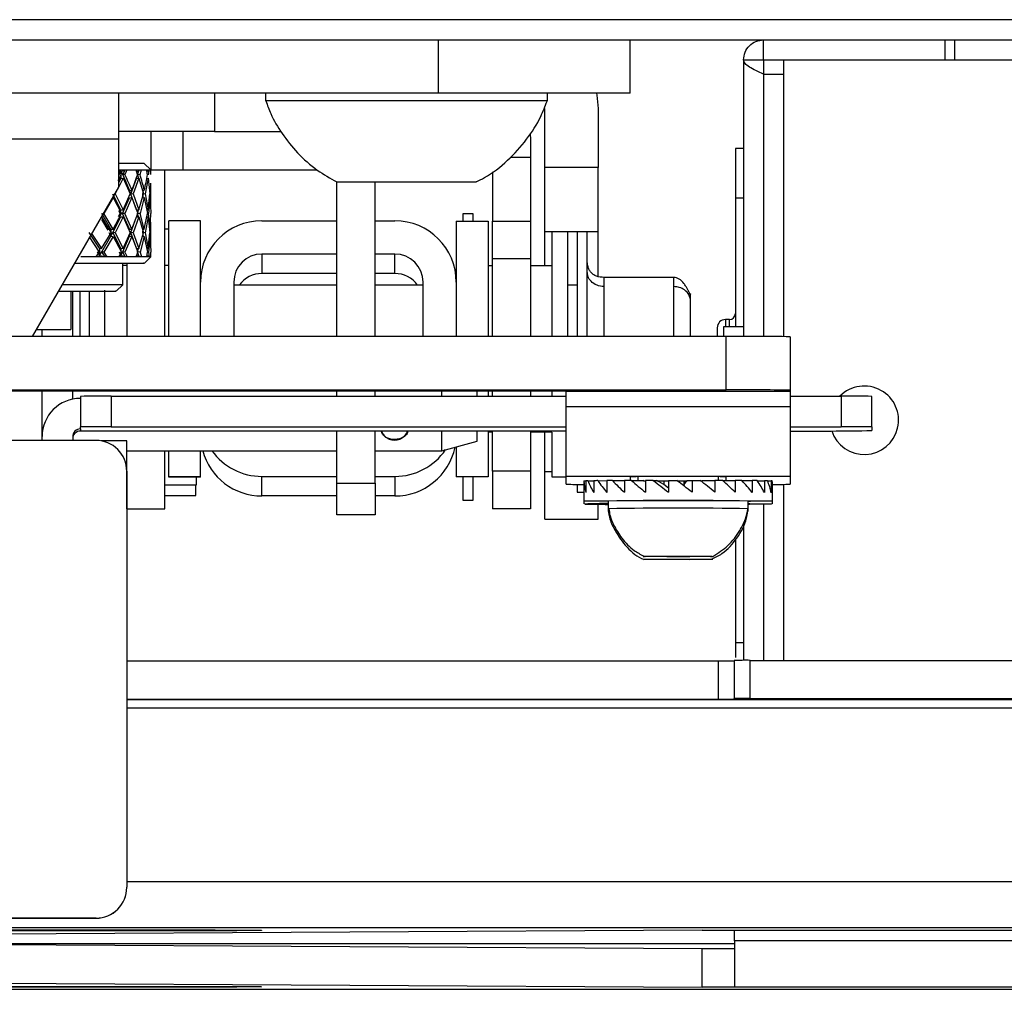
# Model space of a CAD drawing. Header units: millimetres. Extents: x 256 to 1374, y 313 to 1176.
# Tile 65 of 212: x 478 to 494, y 910 to 926. Entities that reach past the tile are written whole.
import ezdxf

# ---------------------------------------------------------------- set-up
doc = ezdxf.new("R2010")
doc.units = ezdxf.units.MM

msp = doc.modelspace()

# ---------------------------------------------------------------- linework, layer by layer
at = {"color": 7, "linetype": 'Continuous', "lineweight": 30}
for p, q in [((856.3545, 925.7166), (454.4193, 925.7166)), ((454.1836, 925.3832), (856.5902, 925.3832)), ((485.0811, 924.4976), (485.0811, 925.3832)), ((488.2561, 924.4976), (488.2561, 925.3832)), ((490.4636, 925.0499), (490.4636, 925.3832)), ((493.4636, 925.3832), (493.4636, 925.0499)), ((493.6302, 925.3769), (493.4636, 925.3769)), ((493.6302, 925.0499), (493.6302, 925.3832)), ((490.1302, 925.0499), (490.1302, 920.4721)), ((490.1302, 925.0499), (490.4636, 925.0499)), ((490.4636, 925.0499), (490.4636, 924.8142)), ((490.4636, 925.0499), (490.7969, 925.0499)), ((490.7969, 920.4689), (490.7969, 925.0499)), ((490.7969, 925.0499), (493.6302, 925.0499)), ((490.4636, 924.8142), (490.7969, 924.8142)), ((485.0811, 924.4976), (468.1477, 924.4976)), ((479.7894, 923.7382), (479.7894, 924.4976)), ((481.3769, 924.4976), (481.3769, 923.8652)), ((482.2186, 924.4976), (482.2186, 924.371)), ((488.2561, 924.4976), (485.0811, 924.4976)), ((486.8852, 924.371), (486.8852, 924.4976)), ((485.5703, 924.371), (482.2186, 924.371)), ((486.8852, 924.371), (485.5703, 924.371)), ((486.8413, 923.2666), (486.8413, 924.2436)), ((487.7269, 924.2436), (487.7269, 923.2666)), ((479.7894, 923.7382), (473.4394, 923.7382)), ((481.3769, 923.8652), (479.7894, 923.8652)), ((479.7894, 922.943), (479.7894, 923.7382)), ((480.3186, 923.8652), (480.3186, 923.2327)), ((480.8477, 923.8652), (480.8477, 923.2327)), ((481.3769, 923.8652), (482.4752, 923.8652)), ((486.6018, 923.819), (486.6061, 923.7382)), ((486.6061, 923.7382), (486.6061, 923.4393)), ((490.1302, 923.5832), (489.9969, 923.5832)), ((486.6061, 923.4393), (486.6061, 922.381)), ((480.2127, 923.336), (479.7894, 923.336)), ((480.3186, 923.2302), (480.2127, 923.336)), ((487.7269, 923.2666), (486.8413, 923.2666)), ((486.8413, 922.2082), (486.8413, 923.2666)), ((487.7269, 922.2082), (487.7269, 923.2666)), ((479.8633, 923.0925), (479.7894, 922.9494)), ((479.7894, 923.0131), (479.8267, 923.0853)), ((479.7936, 923.2302), (479.8545, 923.2302)), ((479.7972, 923.1451), (479.8267, 923.205)), ((479.8144, 923.2302), (479.8267, 923.205)), ((479.8267, 923.205), (479.8633, 923.2123)), ((479.8267, 923.205), (479.8556, 923.1451)), ((479.8267, 923.0853), (479.8633, 923.0925)), ((479.8545, 923.2302), (479.872, 923.2302)), ((479.8554, 923.1451), (479.9674, 922.8882)), ((479.8556, 923.1451), (479.8953, 923.2302)), ((479.8921, 923.1523), (479.8556, 923.1451)), ((479.8633, 923.0925), (479.9814, 922.832)), ((479.872, 923.2302), (479.9283, 923.2302)), ((479.9283, 923.2302), (480.0754, 923.2302)), ((479.9912, 922.8283), (480.0834, 923.0853)), ((480.1229, 923.0925), (480.0297, 922.832)), ((480.0754, 923.2302), (480.117, 923.2302)), ((480.0834, 923.0853), (480.1229, 923.0925)), ((480.0844, 923.2052), (480.1229, 923.2123)), ((480.1023, 923.1451), (480.1169, 923.0914)), ((480.1025, 923.1451), (480.1282, 923.2302)), ((480.1419, 923.1523), (480.1025, 923.1451)), ((480.117, 923.2302), (480.1287, 923.2302)), ((480.1229, 923.0925), (480.1984, 922.832)), ((480.1287, 923.2302), (480.1654, 923.2302)), ((480.1654, 923.2302), (480.252, 923.2302)), ((480.2759, 923.0925), (480.2269, 922.832)), ((480.252, 923.2302), (480.2731, 923.2302)), ((480.2549, 923.0888), (480.2759, 923.0925)), ((480.2561, 923.2088), (480.2759, 923.2123)), ((480.2846, 923.1523), (480.2656, 923.149)), ((480.2731, 923.2302), (480.2786, 923.2302)), ((480.2759, 923.0925), (480.3064, 922.832)), ((480.2786, 923.2302), (480.2945, 923.2302)), ((480.2945, 923.2302), (480.3181, 923.2302)), ((480.3186, 923.2327), (480.316, 923.2327)), ((480.3186, 923.2327), (480.8477, 923.2327)), ((480.555, 920.4724), (480.555, 923.2327)), ((480.8477, 923.2327), (483.0684, 923.2327)), ((485.9737, 923.1954), (485.9737, 922.381)), ((478.363, 920.4724), (479.7894, 922.943)), ((480.3165, 923.0097), (480.3142, 922.832)), ((480.3186, 922.6526), (480.3186, 923.0097)), ((483.3987, 920.4724), (483.3987, 923.0306)), ((484.0312, 920.4724), (484.0312, 923.031)), ((479.6959, 922.7721), (479.542, 922.5092)), ((479.6904, 922.7716), (479.6959, 922.7721)), ((479.8262, 922.569), (479.6937, 922.8283)), ((479.6959, 922.7721), (479.8341, 922.5092)), ((479.7585, 922.8896), (479.7288, 922.832)), ((479.7288, 922.832), (479.8633, 922.569)), ((479.8545, 922.5092), (479.9674, 922.7685)), ((479.8633, 922.569), (479.9814, 922.832)), ((480.006, 922.7721), (479.8916, 922.5092)), ((479.9674, 922.8882), (480.006, 922.8919)), ((479.9674, 922.8882), (479.9912, 922.8283)), ((479.9674, 922.7685), (480.006, 922.7721)), ((480.0828, 922.569), (479.991, 922.8283)), ((480.0297, 922.832), (479.9911, 922.8283)), ((480.006, 922.7721), (480.1032, 922.5092)), ((480.0297, 922.832), (480.1229, 922.569)), ((480.1229, 922.569), (480.1984, 922.832)), ((480.2131, 922.7721), (480.1416, 922.5092)), ((480.1804, 922.7692), (480.2131, 922.7721)), ((480.1818, 922.8891), (480.2131, 922.8919)), ((480.1965, 922.7707), (480.1858, 922.8283)), ((480.1859, 922.8283), (480.1977, 922.8905)), ((480.2269, 922.832), (480.1859, 922.8283)), ((480.2131, 922.7721), (480.2664, 922.5092)), ((480.2269, 922.832), (480.2759, 922.569)), ((480.2759, 922.569), (480.3064, 922.832)), ((480.3108, 922.7721), (480.2845, 922.5092)), ((480.2994, 922.7711), (480.3108, 922.7721)), ((480.2995, 922.8909), (480.3108, 922.8919)), ((480.3108, 922.7721), (480.3185, 922.5092)), ((480.3142, 922.832), (480.3165, 922.6526)), ((490.1302, 922.7632), (489.9969, 922.7632)), ((489.9969, 922.7632), (489.9969, 920.6332)), ((479.5043, 922.4493), (479.505, 922.4493)), ((479.505, 922.4493), (479.6621, 922.1864)), ((479.6608, 922.2499), (479.509, 922.5092)), ((479.542, 922.5092), (479.5389, 922.5092)), ((479.6959, 922.2462), (479.542, 922.5092)), ((479.6937, 922.19), (479.8262, 922.4493)), ((479.6959, 922.2462), (479.8341, 922.5092)), ((479.8633, 922.4493), (479.7288, 922.1864)), ((479.7881, 922.5582), (479.8143, 922.5092)), ((479.7881, 922.4601), (479.8143, 922.5092)), ((479.8262, 922.569), (479.8633, 922.569)), ((479.8262, 922.4493), (479.8633, 922.4493)), ((479.9674, 922.2499), (479.8545, 922.5092)), ((479.8916, 922.5092), (479.8545, 922.5092)), ((479.8633, 922.4493), (479.9814, 922.1864)), ((480.006, 922.2462), (479.8916, 922.5092)), ((479.991, 922.19), (480.0828, 922.4493)), ((480.006, 922.2462), (480.1032, 922.5092)), ((480.1229, 922.4493), (480.0297, 922.1864)), ((480.0828, 922.569), (480.1229, 922.569)), ((480.0828, 922.4493), (480.1229, 922.4493)), ((480.1015, 922.5092), (480.1178, 922.569)), ((480.1178, 922.4493), (480.1015, 922.5092)), ((480.1416, 922.5092), (480.1032, 922.5092)), ((480.1229, 922.4493), (480.1984, 922.1864)), ((480.2131, 922.2462), (480.1416, 922.5092)), ((480.2131, 922.2462), (480.2664, 922.5092)), ((480.2759, 922.4493), (480.2269, 922.1864)), ((480.2542, 922.569), (480.2759, 922.569)), ((480.2542, 922.4493), (480.2759, 922.4493)), ((480.2845, 922.5092), (480.2664, 922.5092)), ((480.2759, 922.4493), (480.3064, 922.1864)), ((480.3108, 922.2462), (480.2845, 922.5092)), ((480.3108, 922.2462), (480.3185, 922.5092)), ((485.6547, 922.5007), (485.4854, 922.5007)), ((485.4854, 922.5007), (485.4854, 922.381)), ((485.6547, 922.381), (485.6547, 922.5007)), ((479.5058, 922.4067), (479.6116, 922.2323)), ((480.3165, 922.3658), (480.3142, 922.1864)), ((480.3186, 922.0086), (480.3186, 922.3658)), ((480.6185, 920.4724), (480.6185, 922.3874)), ((481.1434, 922.3874), (480.6185, 922.3874)), ((481.1434, 920.4724), (481.1434, 922.3874)), ((482.1594, 922.3867), (483.3987, 922.3867)), ((484.0312, 922.3867), (484.3608, 922.3867)), ((485.3768, 922.381), (485.9017, 922.381)), ((485.3768, 922.381), (485.3768, 920.4724)), ((485.9017, 922.381), (485.9017, 920.4724)), ((485.9737, 922.381), (486.6061, 922.381)), ((485.9737, 921.761), (485.9737, 922.381)), ((486.6061, 922.381), (486.6061, 921.761)), ((479.2978, 922.1182), (479.4666, 921.866)), ((479.4724, 921.9331), (479.3028, 922.19)), ((479.3401, 922.1764), (479.505, 921.9258)), ((479.505, 921.9258), (479.6621, 922.1864)), ((479.51, 921.8733), (479.6608, 922.1301)), ((479.6959, 922.1265), (479.5426, 921.866)), ((479.627, 922.1901), (479.6608, 922.1301)), ((479.6608, 922.2499), (479.6608, 922.1301)), ((479.6608, 922.2499), (479.6959, 922.2462)), ((479.6608, 922.1301), (479.6937, 922.19)), ((479.6608, 922.1301), (479.6959, 922.1265)), ((479.7288, 922.1864), (479.6937, 922.1901)), ((479.8267, 921.9331), (479.6938, 922.19)), ((479.6959, 922.1265), (479.8337, 921.866)), ((479.7288, 922.1864), (479.8633, 921.9258)), ((479.8554, 921.8733), (479.9674, 922.1301)), ((479.8633, 921.9258), (479.9814, 922.1864)), ((480.006, 922.1265), (479.8921, 921.866)), ((479.9674, 922.2499), (480.006, 922.2462)), ((479.9674, 922.1301), (479.991, 922.19)), ((479.9674, 922.1301), (480.006, 922.1265)), ((480.0297, 922.1864), (479.9911, 922.1901)), ((480.0834, 921.9331), (479.9912, 922.19)), ((480.006, 922.1265), (480.1029, 921.866)), ((480.0297, 922.1864), (480.1229, 921.9258)), ((480.1229, 921.9258), (480.1984, 922.1864)), ((480.2131, 922.1265), (480.1419, 921.866)), ((480.1804, 922.2491), (480.2131, 922.2462)), ((480.1818, 922.1293), (480.2131, 922.1265)), ((480.1858, 922.19), (480.1965, 922.2477)), ((480.2269, 922.1864), (480.1859, 922.1901)), ((480.1977, 922.1278), (480.1859, 922.19)), ((480.2131, 922.1265), (480.2662, 921.866)), ((480.2269, 922.1864), (480.2759, 921.9258)), ((480.2759, 921.9258), (480.3064, 922.1864)), ((480.3108, 922.1265), (480.2846, 921.866)), ((480.2994, 922.2472), (480.3108, 922.2462)), ((480.2995, 922.1274), (480.3108, 922.1265)), ((480.3108, 922.1265), (480.3185, 921.866)), ((480.3142, 922.1864), (480.3165, 922.0086)), ((480.6185, 922.2467), (480.555, 922.2467)), ((486.8413, 922.2082), (487.7269, 922.2082)), ((486.8413, 921.6401), (486.8413, 922.2082)), ((486.96, 922.2082), (486.96, 920.4724)), ((487.2225, 920.4724), (487.2225, 922.2082)), ((487.3749, 922.2082), (487.3749, 920.4724)), ((487.5442, 920.4724), (487.5442, 922.2082)), ((487.7269, 921.465), (487.7269, 922.2082)), ((479.4152, 921.7882), (479.1625, 921.7882)), ((479.4152, 921.7882), (479.4666, 921.866)), ((479.4936, 921.7882), (479.4152, 921.7882)), ((479.434, 921.8733), (479.4724, 921.8133)), ((479.4564, 921.7882), (479.4724, 921.8133)), ((479.4724, 921.9331), (479.4724, 921.8133)), ((479.4724, 921.9331), (479.505, 921.9258)), ((479.4724, 921.8133), (479.51, 921.8733)), ((479.4724, 921.8133), (479.505, 921.8061)), ((479.505, 921.8061), (479.4936, 921.7882)), ((479.5163, 921.7882), (479.4936, 921.7882)), ((479.505, 921.8061), (479.5163, 921.7882)), ((479.5627, 921.7882), (479.5102, 921.8733)), ((479.5426, 921.866), (479.5102, 921.8733)), ((479.5906, 921.7882), (479.5163, 921.7882)), ((479.5426, 921.866), (479.5906, 921.7882)), ((479.7936, 921.7882), (479.5906, 921.7882)), ((479.7936, 921.7882), (479.8337, 921.866)), ((479.8545, 921.7882), (479.7936, 921.7882)), ((479.797, 921.8733), (479.8267, 921.8133)), ((479.8144, 921.7882), (479.8267, 921.8133)), ((479.8267, 921.9331), (479.8267, 921.8133)), ((479.8267, 921.9331), (479.8633, 921.9258)), ((479.8267, 921.8133), (479.8554, 921.8733)), ((479.8267, 921.8133), (479.8633, 921.8061)), ((479.8633, 921.8061), (479.8545, 921.7882)), ((479.872, 921.7882), (479.8545, 921.7882)), ((479.8953, 921.7882), (479.8556, 921.8733)), ((479.8921, 921.866), (479.8556, 921.8733)), ((479.8633, 921.8061), (479.872, 921.7882)), ((479.9283, 921.7882), (479.872, 921.7882)), ((479.8921, 921.866), (479.9283, 921.7882)), ((480.0754, 921.7882), (479.9283, 921.7882)), ((480.0754, 921.7882), (480.1029, 921.866)), ((480.117, 921.7882), (480.0754, 921.7882)), ((480.0834, 921.9331), (480.1229, 921.9258)), ((480.0842, 921.8132), (480.1229, 921.8061)), ((480.1023, 921.8733), (480.1169, 921.9269)), ((480.1282, 921.7882), (480.1025, 921.8733)), ((480.1419, 921.866), (480.1025, 921.8733)), ((480.1229, 921.8061), (480.117, 921.7882)), ((480.1287, 921.7882), (480.117, 921.7882)), ((480.1229, 921.8061), (480.1287, 921.7882)), ((480.1654, 921.7882), (480.1287, 921.7882)), ((480.1419, 921.866), (480.1654, 921.7882)), ((480.252, 921.7882), (480.1654, 921.7882)), ((480.2116, 921.6812), (480.3202, 921.7898)), ((480.252, 921.7882), (480.2662, 921.866)), ((480.2731, 921.7882), (480.252, 921.7882)), ((480.2532, 921.9298), (480.2759, 921.9258)), ((480.2559, 921.8096), (480.2759, 921.8061)), ((480.2846, 921.866), (480.2655, 921.8694)), ((480.2759, 921.8061), (480.2731, 921.7882)), ((480.2786, 921.7882), (480.2731, 921.7882)), ((480.2759, 921.8061), (480.2786, 921.7882)), ((480.2945, 921.7882), (480.2786, 921.7882)), ((480.2846, 921.866), (480.2945, 921.7882)), ((480.3181, 921.7882), (480.2945, 921.7882)), ((480.3181, 921.7882), (480.3185, 921.866)), ((483.3987, 921.8364), (482.1594, 921.8364)), ((482.1594, 921.8364), (482.1594, 921.5129)), ((484.3608, 921.8364), (484.0312, 921.8364)), ((484.3608, 921.5129), (484.3608, 921.8364)), ((479.8556, 921.3252), (479.8556, 921.6833)), ((479.9226, 921.6443), (479.8556, 921.6443)), ((479.9226, 921.6823), (479.9226, 920.4724)), ((480.6185, 921.6443), (480.555, 921.6443)), ((485.9737, 921.6401), (485.9017, 921.6401)), ((485.9737, 921.761), (486.6061, 921.761)), ((485.9737, 920.4724), (485.9737, 921.761)), ((486.6061, 921.761), (486.6061, 920.4724)), ((486.96, 921.6401), (486.6061, 921.6401)), ((483.3987, 921.5129), (482.1594, 921.5129)), ((484.3608, 921.5129), (484.0312, 921.5129)), ((479.8556, 921.3252), (478.8553, 921.3252)), ((479.7487, 921.2184), (479.8556, 921.3252)), ((481.6938, 921.3707), (481.6938, 920.4724)), ((483.3987, 921.3226), (481.6938, 921.3226)), ((484.8264, 921.3226), (484.0312, 921.3226)), ((484.8264, 920.4724), (484.8264, 921.3707)), ((487.3749, 921.3226), (487.2225, 921.3226)), ((488.9793, 921.4496), (487.8194, 921.4496)), ((478.7942, 921.2193), (478.9957, 921.2193)), ((478.9957, 921.2193), (478.9957, 920.5869)), ((479.0274, 920.4724), (479.0274, 921.2193)), ((479.1538, 920.4724), (479.1538, 921.2238)), ((479.2977, 921.2268), (479.2977, 920.4724)), ((479.5602, 920.4724), (479.5602, 921.238)), ((489.8969, 920.7499), (489.8302, 920.7499)), ((478.4291, 920.5869), (478.9957, 920.5869)), ((478.5211, 920.4724), (478.5211, 920.5869)), ((490.1302, 920.6332), (489.7969, 920.6332)), ((489.7969, 920.6332), (489.7969, 920.4724)), ((489.8436, 920.4724), (463.3852, 920.4724)), ((489.8436, 919.5868), (489.8436, 920.4724)), ((490.9019, 920.4663), (490.9019, 919.5807)), ((463.3852, 919.5868), (489.8436, 919.5868)), ((487.1977, 919.5625), (466.0311, 919.5625)), ((478.5211, 918.8124), (478.5211, 919.5625)), ((479.0274, 919.4329), (479.0274, 919.5625)), ((483.3987, 919.4821), (483.3987, 919.5625)), ((484.0312, 919.4821), (484.0312, 919.5625)), ((485.1368, 919.4821), (485.1368, 919.5625)), ((485.7245, 919.4821), (485.7245, 919.5625)), ((485.9017, 919.5625), (485.9017, 919.4821)), ((485.9737, 919.4821), (485.9737, 919.5625)), ((486.6061, 919.5625), (486.6061, 919.4821)), ((486.96, 919.5625), (486.96, 919.4821)), ((487.1977, 919.5607), (487.1977, 919.5625)), ((490.9019, 919.5607), (487.1977, 919.5607)), ((487.1977, 919.3053), (487.1977, 919.5607)), ((490.9019, 919.5807), (490.9019, 919.5607)), ((490.9019, 919.5607), (490.9019, 919.3053)), ((479.1544, 919.4792), (479.1544, 918.9729)), ((479.6624, 919.4821), (479.6624, 918.9758)), ((479.6624, 919.4821), (487.1977, 919.4821)), ((490.9019, 919.4821), (491.7486, 919.4821)), ((491.7486, 919.4821), (491.7486, 918.9758)), ((492.2566, 918.9729), (492.2566, 919.4792)), ((490.9019, 919.3053), (487.1977, 919.3053)), ((487.1977, 918.1591), (487.1977, 919.3053)), ((490.9019, 919.3053), (490.9019, 918.1591)), ((479.1544, 918.9394), (479.1544, 918.9729)), ((479.1544, 918.9394), (479.1544, 918.9046)), ((487.1977, 918.9046), (479.1544, 918.9046)), ((479.6624, 918.9758), (487.1977, 918.9758)), ((483.3987, 918.0443), (483.3987, 918.9046)), ((484.0312, 918.0443), (484.0312, 918.9046)), ((485.1368, 918.5798), (485.1368, 918.9046)), ((485.7245, 918.7373), (485.7245, 918.9046)), ((485.9017, 918.9046), (485.9017, 918.1476)), ((485.9737, 918.8885), (485.9017, 918.8885)), ((485.9737, 918.2384), (485.9737, 918.9046)), ((486.6061, 918.9046), (486.6061, 918.2384)), ((486.96, 918.8885), (486.6061, 918.8885)), ((486.8413, 918.2302), (486.8413, 918.8885)), ((486.96, 918.8885), (486.96, 918.1476)), ((490.9019, 918.9758), (491.7486, 918.9758)), ((492.2566, 918.9729), (492.2566, 918.9137)), ((479.4137, 918.7494), (467.3855, 918.7494)), ((478.5211, 918.7494), (478.5211, 918.8124)), ((479.0274, 918.8124), (479.0274, 918.7494)), ((479.9217, 918.7421), (479.4993, 918.7421)), ((479.9217, 918.2371), (479.9217, 918.7421)), ((485.1368, 918.5798), (485.7245, 918.7373)), ((479.9217, 918.5798), (483.3987, 918.5798)), ((479.9226, 917.6185), (479.9226, 918.5798)), ((480.555, 917.6185), (480.555, 918.5798)), ((480.6185, 918.154), (480.6185, 918.5798)), ((481.1434, 918.154), (481.1434, 918.5798)), ((484.0312, 918.5798), (485.1368, 918.5798)), ((485.3768, 918.6441), (485.3768, 918.1476)), ((479.9217, 918.2414), (479.9217, 911.3492)), ((486.6061, 918.2384), (485.9737, 918.2384)), ((485.9737, 918.2384), (485.9737, 917.6185)), ((486.6061, 918.2384), (486.6061, 917.6185)), ((486.8413, 917.4457), (486.8413, 918.2302)), ((480.6185, 918.1412), (480.6185, 918.154)), ((480.6185, 918.154), (481.1434, 918.154)), ((481.1434, 918.1412), (480.6185, 918.1412)), ((481.077, 918.0134), (481.077, 918.1412)), ((481.1434, 918.1412), (481.1434, 918.154)), ((482.1594, 918.1534), (483.3987, 918.1534)), ((482.1594, 917.8299), (482.1594, 918.1534)), ((483.3987, 918.0443), (484.0312, 918.0443)), ((483.3987, 917.5152), (483.3987, 918.0443)), ((484.0312, 918.1534), (484.3608, 918.1534)), ((484.0312, 918.0443), (484.0312, 917.5152)), ((484.3608, 918.1534), (484.3608, 917.8299)), ((485.9017, 918.1476), (485.3768, 918.1476)), ((485.4854, 918.1476), (485.4854, 917.7594)), ((485.6547, 917.7594), (485.6547, 918.1476)), ((486.96, 918.1476), (487.1977, 918.1476)), ((487.1977, 918.1591), (490.9019, 918.1591)), ((487.1977, 918.025), (487.1977, 918.1591)), ((487.4877, 918.0788), (487.4877, 917.7455)), ((487.4894, 918.0793), (487.5221, 918.0792)), ((487.5221, 918.0807), (487.5221, 917.8848)), ((487.5567, 918.0815), (487.6512, 918.0812)), ((487.6512, 918.0828), (487.6512, 917.8869)), ((487.7177, 918.0835), (487.8681, 918.0828)), ((487.8681, 918.0847), (487.8681, 917.8888)), ((487.9625, 918.0853), (488.1593, 918.0836)), ((488.2755, 918.0866), (488.1593, 918.0862)), ((488.1593, 918.0862), (488.1593, 917.8903)), ((488.2561, 918.1477), (488.2561, 918.0865)), ((488.2755, 918.0866), (488.4676, 918.0836)), ((488.3832, 918.1502), (488.3832, 918.085)), ((488.5065, 918.0702), (488.4676, 918.0836)), ((488.4756, 918.0809), (488.5065, 918.0811)), ((488.6373, 918.0875), (488.5065, 918.0872)), ((488.5065, 918.0872), (488.5065, 917.8913)), ((488.6373, 918.0875), (488.6945, 918.0843)), ((488.8104, 918.0187), (488.6945, 918.0843)), ((488.6984, 918.0822), (488.8104, 918.0824)), ((488.8104, 918.0825), (488.8877, 918.0826)), ((488.8104, 918.0825), (488.8104, 918.0187)), ((488.8877, 918.0877), (488.8877, 917.8918)), ((489.0316, 918.0827), (489.1477, 918.0826)), ((489.1477, 918.0826), (489.1509, 918.0827)), ((489.1477, 917.9938), (489.1477, 918.0826)), ((489.1509, 918.0189), (489.1998, 918.0846)), ((489.1509, 918.0827), (489.1509, 918.0189)), ((489.1509, 918.0827), (489.1983, 918.0826)), ((489.1998, 918.0846), (489.2792, 918.0877)), ((489.2792, 918.0877), (489.2792, 917.8918)), ((489.4212, 918.082), (489.4418, 918.0819)), ((489.4293, 918.0756), (489.4463, 918.0842)), ((489.4463, 918.0842), (489.6563, 918.0871)), ((489.6563, 918.0871), (489.6563, 917.8912)), ((489.7804, 918.0867), (489.6563, 918.0871)), ((489.7165, 918.0869), (489.7165, 918.1502)), ((489.7832, 918.0844), (489.9952, 918.086)), ((489.8436, 918.0848), (489.8436, 918.1477)), ((489.9952, 918.086), (489.9952, 917.89)), ((490.1009, 918.0855), (489.9952, 918.086)), ((490.1026, 918.0836), (490.2748, 918.0844)), ((490.2748, 918.0844), (490.2748, 917.8885)), ((490.3564, 918.0822), (490.4774, 918.0825)), ((490.4774, 918.0825), (490.4774, 917.8866)), ((490.5282, 918.0803), (490.5902, 918.0803)), ((490.5902, 918.0803), (490.5902, 917.8844)), ((490.6119, 917.9847), (490.6119, 918.0303)), ((490.9019, 918.1591), (490.9019, 918.025)), ((479.9217, 918.0134), (479.9226, 918.0134)), ((480.555, 918.0134), (481.077, 918.0134)), ((481.0647, 917.8356), (481.0647, 918.0134)), ((487.3749, 918.0217), (487.3749, 917.8936)), ((487.3749, 917.8936), (487.4877, 917.8936)), ((488.8877, 917.9587), (488.8104, 918.0187)), ((490.6119, 917.7455), (490.6119, 917.9847)), ((490.7969, 915.1079), (490.7969, 918.0224)), ((479.9217, 917.8356), (479.9226, 917.8356)), ((480.555, 917.8356), (481.0647, 917.8356)), ((483.3987, 917.8299), (482.1594, 917.8299)), ((484.3608, 917.8299), (484.0312, 917.8299)), ((485.4854, 917.7594), (485.6547, 917.7594)), ((487.4877, 917.7455), (487.4877, 917.697)), ((487.8899, 917.7455), (487.8899, 917.6188)), ((490.2098, 917.6188), (490.2098, 917.7455)), ((490.6119, 917.697), (490.6119, 917.7455)), ((479.9226, 917.6185), (480.555, 917.6185)), ((486.6061, 917.6185), (485.9737, 917.6185)), ((487.7269, 917.4457), (487.7269, 917.6923)), ((487.8899, 917.6188), (487.8899, 917.5703)), ((490.2098, 917.5703), (490.2098, 917.6188)), ((484.0312, 917.5152), (483.3987, 917.5152)), ((486.8413, 917.4457), (487.7269, 917.4457)), ((490.1302, 917.3572), (490.1302, 915.1078)), ((489.9969, 917.1091), (489.9969, 915.4032)), ((488.4781, 916.7799), (488.6941, 916.783)), ((488.8338, 916.7773), (488.4781, 916.7799)), ((488.5009, 916.8299), (488.9302, 916.8321)), ((488.6205, 916.8267), (488.5009, 916.8299)), ((488.6205, 916.8305), (488.6205, 916.8267)), ((489.1694, 916.8256), (488.6205, 916.8267)), ((488.6941, 916.783), (489.2658, 916.7834)), ((488.8338, 916.7773), (488.8338, 916.7831)), ((489.4055, 916.7778), (488.8338, 916.7773)), ((488.8593, 916.8317), (488.8593, 916.8289)), ((488.8593, 916.7831), (488.8593, 916.7804)), ((488.9302, 916.8321), (489.4792, 916.8311)), ((489.1694, 916.8256), (489.1694, 916.828)), ((489.5988, 916.8278), (489.1694, 916.8256)), ((489.2403, 916.8289), (489.2403, 916.8315)), ((489.2403, 916.7804), (489.2403, 916.7834)), ((489.2658, 916.7834), (489.6215, 916.7808)), ((489.4055, 916.7778), (489.4055, 916.7824)), ((489.6215, 916.7808), (489.4055, 916.7778)), ((489.4792, 916.8311), (489.5988, 916.8278)), ((489.9969, 915.4032), (489.9969, 915.1548)), ((489.9969, 915.4032), (490.1302, 915.4032)), ((479.9217, 915.0988), (489.7114, 915.0988)), ((489.7114, 915.0988), (489.7114, 914.4663)), ((489.9759, 915.1064), (489.9759, 914.4739)), ((490.2405, 914.4754), (490.2405, 915.1079)), ((490.2405, 915.1079), (523.3134, 915.1079)), ((479.9217, 914.4663), (489.7114, 914.4663)), ((489.9759, 914.4679), (489.9759, 914.4739)), ((490.2405, 914.4754), (523.3134, 914.4754)), ((479.9217, 911.3456), (479.9217, 911.3492)), ((467.3855, 910.8412), (479.4137, 910.8412)), ((479.4137, 910.8376), (467.3855, 910.8376)), ((479.4137, 910.8412), (479.4137, 910.8376)), ((525.4301, 910.6789), (466.1635, 910.6789)), ((489.4468, 910.6425), (472.5135, 910.5455)), ((474.6301, 910.6433), (480.9801, 910.6433)), ((480.9801, 910.6297), (474.6301, 910.6297)), ((489.4468, 910.6425), (489.9759, 910.6425)), ((489.9759, 910.6425), (514.6419, 910.6425)), ((489.9802, 910.4606), (489.9802, 910.6425)), ((489.4468, 910.3292), (472.5135, 910.4262)), ((489.9802, 910.4606), (489.9802, 909.6968)), ((525.4301, 910.4606), (489.9802, 910.4606)), ((489.4468, 909.6968), (489.4468, 910.3292)), ((489.9802, 910.3292), (489.4468, 910.3292)), ((472.5135, 909.7938), (489.4468, 909.6968)), ((466.1635, 909.6604), (514.6422, 909.6604)), ((474.6301, 909.7097), (480.9801, 909.7097)), ((480.9801, 909.696), (474.6301, 909.696)), ((489.9802, 909.6968), (489.4468, 909.6968)), ((525.4301, 909.6968), (489.9802, 909.6968))]:
    msp.add_line(p, q, dxfattribs=at)
at = {"color": 8, "linetype": 'Continuous', "lineweight": 30}
for p, q in [((493.6302, 925.0499), (572.7896, 925.0499)), ((490.4636, 924.8142), (490.4636, 920.4712)), ((486.2718, 923.4393), (486.6061, 923.4393)), ((479.8267, 923.205), (479.8267, 923.166)), ((479.8267, 923.1385), (479.8267, 923.0853)), ((480.0834, 923.0961), (480.0834, 923.0853)), ((480.0834, 921.9331), (480.0834, 921.9185)), ((487.8194, 921.4496), (487.8194, 921.2969)), ((487.8194, 921.2969), (487.8194, 920.4724)), ((488.9793, 921.2969), (488.9793, 921.4496)), ((488.9793, 920.4724), (488.9793, 921.2969)), ((489.8302, 920.7499), (489.8302, 920.6332)), ((489.8969, 920.6332), (489.8969, 920.7499)), ((486.96, 918.2302), (486.8413, 918.2302)), ((490.4636, 917.6932), (490.4636, 915.1079)), ((525.4301, 914.4516), (479.9217, 914.4516)), ((479.9217, 914.3239), (525.4301, 914.3239)), ((525.4301, 911.4427), (479.9217, 911.4427)), ((480.9801, 910.6433), (480.9801, 910.6297)), ((473.7538, 910.4191), (489.9802, 910.4191)), ((480.9801, 909.7097), (480.9801, 909.696))]:
    msp.add_line(p, q, dxfattribs=at)
at = {"color": 7, "linetype": 'Continuous', "lineweight": 30, "flags": 128}
for points in [[(487.6982, 924.4976), (487.705, 924.4659), (487.7269, 924.2436)], [(488.8877, 918.0877), (488.9048, 918.0878), (488.922, 918.0878), (488.9391, 918.0878), (488.9562, 918.0878), (488.9734, 918.0878), (488.9906, 918.0878), (489.0077, 918.0878), (489.0249, 918.0878)], [(489.2792, 918.0877), (489.2962, 918.0877), (489.3132, 918.0877), (489.3301, 918.0876), (489.347, 918.0876), (489.3638, 918.0876), (489.3806, 918.0876), (489.3974, 918.0876), (489.4141, 918.0875)], [(490.6108, 918.0307), (490.6111, 918.0306), (490.6115, 918.0305), (490.6118, 918.0304), (490.6119, 918.0303), (490.6118, 918.0302)], [(487.8881, 917.7395), (487.641, 917.7416), (487.5079, 917.7441), (487.4998, 917.7466), (487.6173, 917.7491), (487.8508, 917.7512), (488.1814, 917.753), (488.5824, 917.7541), (489.0213, 917.7545), (489.4625, 917.7541), (489.8702, 917.7531), (490.2115, 917.7515), (490.4587, 917.7494), (490.5917, 917.7469), (490.5998, 917.7444), (490.4824, 917.7419), (490.2489, 917.7398), (490.2098, 917.7395)], [(490.2098, 917.703), (490.2331, 917.7029), (490.4725, 917.7007), (490.5966, 917.6983), (490.5954, 917.6957), (490.469, 917.6933), (490.2277, 917.6911), (490.2098, 917.691)], [(489.0159, 916.8255), (488.8262, 916.8258), (488.6616, 916.8264), (488.6185, 916.8266), (488.5145, 916.8276), (488.4708, 916.8287), (488.4924, 916.8298), (488.5769, 916.8308), (488.7146, 916.8316), (488.8902, 916.8321), (489.0837, 916.8322), (489.2735, 916.8319), (489.438, 916.8313), (489.4811, 916.8311), (489.4811, 916.8311)], [(488.9708, 916.7771), (488.8711, 916.7772), (488.6986, 916.7777), (488.5656, 916.7785), (488.4872, 916.7796), (488.4755, 916.7799), (488.4811, 916.781), (488.5508, 916.7821), (488.6767, 916.7829), (488.8447, 916.7835), (489.0358, 916.7837), (489.2285, 916.7835), (489.4011, 916.783), (489.534, 916.7822), (489.6124, 916.7812), (489.6241, 916.7808), (489.6241, 916.7808)], [(489.1772, 916.8281), (489.1133, 916.8278), (489.0397, 916.8278), (488.9677, 916.8279), (488.9082, 916.8281), (488.8702, 916.8285), (488.8596, 916.8289), (488.8779, 916.8293), (488.9225, 916.8297), (488.9864, 916.8299), (489.0599, 916.83), (489.132, 916.8298), (489.1915, 916.8296), (489.2294, 916.8292), (489.24, 916.8288), (489.2217, 916.8284), (489.1772, 916.8281)], [(489.0764, 916.7793), (489.0022, 916.7793), (488.9353, 916.7795), (488.8857, 916.7798), (488.8612, 916.7802), (488.8654, 916.7806), (488.8976, 916.781), (488.953, 916.7813), (489.0232, 916.7814), (489.0974, 916.7814), (489.1644, 916.7812), (489.2139, 916.7809), (489.2384, 916.7805), (489.2343, 916.7801), (489.202, 916.7797), (489.1466, 916.7794), (489.0764, 916.7793)], [(480.9801, 910.6433), (481.3873, 910.6429), (481.7454, 910.6417), (482.0112, 910.6399), (482.1526, 910.6377), (482.1526, 910.6353), (482.0112, 910.6331), (481.7454, 910.6313), (481.3873, 910.6301), (480.9801, 910.6297)], [(480.9801, 909.7097), (481.3873, 909.7093), (481.7454, 909.7081), (482.0112, 909.7063), (482.1526, 909.704), (482.1526, 909.7017), (482.0112, 909.6994), (481.7454, 909.6976), (481.3873, 909.6964), (480.9801, 909.696)]]:
    msp.add_lwpolyline(points, dxfattribs=at)
at = {"color": 7, "linetype": 'Continuous', "lineweight": 30}
for centre, radius, start, end in [((482.1594, 921.3707), 1.016, 90.00066, 179.99899), ((484.3608, 921.3707), 1.016, 0.00101, 89.99934), ((482.1594, 921.3707), 0.4657, 90.00005, 179.99903), ((484.3608, 921.3707), 0.4657, 0.00342, 89.99749), ((482.1594, 921.0472), 0.4656, 89.99887, 143.74082), ((484.3608, 921.0472), 0.4656, 36.25921, 90.0011), ((489.8969, 920.8499), 0.1, 270, 0), ((489.8302, 920.6166), 0.1333, 90, 180), ((490.1081, 874.2688), 46.2043, 89.01558, 90.32803), ((490.1081, 873.3832), 46.2043, 89.01558, 90.32803), ((492.1302, 919.0832), 0.5667, 198.19755, 135.25993), ((479.1544, 918.8124), 0.6333, 90.00112, 179.99686), ((479.5356, 897.2744), 22.2081, 89.67297, 90.98361), ((491.8753, 897.2731), 22.2094, 89.01642, 90.32701), ((479.1544, 918.8124), 0.127, 89.99362, 180.00638), ((479.1544, 918.7776), 0.127, 89.99475, 180.00525), ((479.5353, 896.8245), 22.1517, 89.6713, 90.98528), ((491.1663, 981.1023), 62.1982, 269.756482, 271.004425), ((491.8757, 896.8232), 22.153, 89.01475, 90.32868), ((479.4137, 918.2414), 0.508, 0.00012, 90.00184), ((482.1594, 918.8459), 1.016, 195.17943, 270.00019), ((482.1594, 919.1694), 1.016, 215.46924, 269.99975), ((484.3608, 918.8458), 1.016, 269.99924, 348.2182), ((484.3608, 919.1694), 1.016, 270.00125, 325.69385), ((487.4893, 918.0759), 0.00336, 88.30123, 118.99516), ((487.6314, 913.9096), 4.1725, 91.02602, 91.50085), ((487.985, 889.0013), 29.0834, 90.52661, 90.65774), ((488.4185, 834.9609), 83.1256, 90.314341, 90.379377), ((489.0498, 862.3841), 55.7693, 89.1845, 90.8155), ((489.9189, 868.1571), 49.9286, 89.49926, 89.59158), ((490.2947, 903.8434), 14.2403, 89.06311, 89.26518), ((490.5758, 917.5875), 0.493, 86.35942, 88.31733), ((487.4518, 925.6068), 7.5861, 268.0809, 270.27139), ((490.6474, 925.624), 7.6032, 269.7274, 271.91827), ((489.0498, 849.0497), 68.7057, 89.032647, 90.967353), ((487.831, 910.5182), 7.1851, 89.53006, 92.6157), ((487.9981, 942.2914), 24.6007, 268.84693, 269.74796), ((489.05, 847.4291), 70.1993, 89.053354, 90.946891), ((489.7773, 926.6805), 11.5819, 269.67358, 270.98254), ((490.1745, 903.5594), 11.5487, 89.67223, 90.98496), ((489.7774, 926.0163), 11.5502, 269.67232, 270.98487), ((490.1745, 902.8953), 11.5803, 89.67349, 90.98262), ((479.4137, 911.3492), 0.508, 269.99816, 359.99988), ((479.4137, 911.3456), 0.508, 269.99788, 359.99988)]:
    msp.add_arc(centre, radius, start, end, dxfattribs=at)
for centre, major_axis, ratio, start_param, end_param in [((476.6144, 922.569), (3.3392, 3.3392), 0.480123, 5.2901469, 5.3181293), ((476.6144, 922.4493), (3.0101, -3.0101), 0.7171642, 1.1395888, 1.161042), ((476.6144, 922.569), (3.0101, -3.0101), 0.7171641, 1.1231763, 1.1280852), ((476.6144, 922.569), (3.3392, 3.3392), 0.4801232, 5.3345415, 5.3394504), ((476.6144, 922.4493), (3.3392, 3.3392), 0.480123, 5.3509544, 5.3724077), ((476.6144, 922.569), (-3.0101, 3.0101), 0.7171642, 4.1775026, 4.2483565), ((476.6144, 922.569), (3.1868, 3.1868), 0.5924998, 5.3345419, 5.4053958), ((476.6144, 922.4493), (2.8105, -2.8105), 0.8585196, 1.0523224, 1.0737756), ((476.6144, 922.569), (2.8105, -2.8105), 0.8585195, 1.0359097, 1.0408186), ((476.6144, 922.569), (3.1868, 3.1868), 0.5924999, 5.4218083, 5.4267172), ((476.6144, 922.4493), (3.1868, 3.1868), 0.5924998, 5.4382208, 5.4596741), ((476.6144, 922.569), (2.8105, -2.8105), 0.8585195, 0.9486434, 1.0194973), ((476.6144, 922.569), (3.0101, 3.0101), 0.7171642, 5.4218083, 5.4926622), ((476.6144, 922.4493), (2.6486, 2.6486), 0.9776758, 5.6774442, 5.6988974), ((476.6144, 922.569), (2.6486, 2.6486), 0.9776757, 5.6610345, 5.6659434), ((476.6144, 922.569), (3.0101, 3.0101), 0.7171642, 5.5090745, 5.5139834), ((476.6144, 922.4493), (3.0101, 3.0101), 0.7171641, 5.5254873, 5.5469406), ((476.6144, 922.4493), (2.8643, 2.8643), 0.8200442, 5.5901785, 5.6116318), ((489.0498, 917.8829), (1.5178, -0.5209), 0.709418, 3.4273324, 3.5906592), ((489.0498, 917.8829), (1.4859, -0.8405), 0.5734614, 3.7534814, 3.9168082), ((489.0498, 917.8829), (1.5003, -1.0082), 0.4314968, 3.9733521, 4.1366789), ((489.0498, 917.8829), (1.5269, -1.1108), 0.2970406, 4.1552856, 4.3186124), ((489.0498, 917.8829), (1.5494, -1.1727), 0.1696918, 4.3215276, 4.4848544), ((489.0498, 917.8829), (1.5611, -1.2018), 0.046713, 4.4810644, 4.6443912), ((489.0498, 917.8829), (1.5595, -1.2005), 0.0749665, 1.4810591, 1.6443859), ((489.0498, 917.8829), (1.5448, -1.1688), 0.1984469, 1.3211242, 1.484451), ((489.0498, 917.8829), (1.5199, -1.1037), 0.3268218, 1.153772, 1.3170988), ((489.0498, 917.8829), (1.4926, -0.9958), 0.4627965, 0.9688997, 1.1322265), ((489.0498, 917.8829), (1.4819, -0.8153), 0.6061667, 0.7399879, 0.9033147), ((489.0498, 917.8829), (1.5263, -0.4502), 0.7384547, 0.3812432, 0.54457), ((489.0498, 917.8829), (1.5505, 0.2484), 0.7662952, 6.161052, 6.2398264)]:
    msp.add_ellipse(centre, major_axis=major_axis, ratio=ratio, start_param=start_param, end_param=end_param, dxfattribs=at)
for points, knots in [([(490.1302, 925.0499), (490.1352, 925.0936), (490.1453, 925.1809), (490.2224, 925.2911), (490.3325, 925.3682), (490.4199, 925.3782), (490.4636, 925.3832)], [0, 0, 0, 0, 0.24999503, 0.49999538, 0.74999876, 1, 1, 1, 1]), ([(490.4636, 924.8142), (490.4199, 924.8338), (490.3325, 924.8731), (490.2224, 924.932), (490.1453, 924.991), (490.1352, 925.0303), (490.1302, 925.0499)], [0, 0, 0, 0, 0.25000086, 0.50000284, 0.74999825, 1, 1, 1, 1]), ([(482.2253, 924.3703), (482.2506, 924.3002), (482.3187, 924.1115), (482.4919, 923.8191), (482.7474, 923.5003), (483.0521, 923.2238), (483.2892, 923.0917), (483.3992, 923.0303)], [0, 0, 0, 0, 0.1223346, 0.329543, 0.5547525, 0.7932675, 1, 1, 1, 1]), ([(485.7027, 923.0341), (485.7498, 923.0556), (485.9422, 923.1435), (486.2322, 923.3786), (486.5469, 923.7207), (486.7602, 924.0583), (486.8465, 924.2814), (486.8792, 924.3658)], [0, 0, 0, 0, 0.0853137, 0.3481177, 0.6062527, 0.8508818, 1, 1, 1, 1]), ([(489.9969, 923.5832), (489.9969, 923.5758), (489.9969, 923.561), (489.9969, 923.4477), (489.9969, 923.2781), (489.9969, 923.044), (489.9969, 922.8608), (489.9969, 922.7632)], [0, 0, 0, 0, 0.1772474, 0.3540855, 0.539711, 0.7546804, 1, 1, 1, 1]), ([(483.3996, 923.031), (483.3999, 923.031), (483.4007, 923.031), (483.5525, 923.031), (483.8166, 923.031), (484.1688, 923.031), (484.562, 923.031), (484.867, 923.031), (485.0237, 923.031), (485.0611, 923.031)], [0, 0, 0, 0, 0.1136366, 0.280456, 0.4472713, 0.6140907, 0.7809111, 0.9477275, 1, 1, 1, 1]), ([(485.0611, 923.031), (485.174, 923.031), (485.3998, 923.031), (485.6188, 923.031), (485.7251, 923.031), (485.7083, 923.031), (485.7042, 923.031)], [0, 0, 0, 0, 0.3012944, 0.6025797, 0.9038694, 1, 1, 1, 1]), ([(479.0615, 921.6823), (479.2037, 921.6823), (479.5134, 921.6823), (479.8637, 921.6823), (480.1076, 921.6823), (480.2188, 921.6823), (480.2017, 921.6823), (480.1974, 921.6823)], [0, 0, 0, 0, 0.2033138, 0.4426691, 0.6820237, 0.9213785, 1, 1, 1, 1]), ([(487.8194, 921.4496), (487.7786, 921.452), (487.7204, 921.4553), (487.6506, 921.4903), (487.6185, 921.5164), (487.5988, 921.5379), (487.5821, 921.5625), (487.569, 921.5895), (487.5596, 921.6168), (487.5499, 921.6571), (487.5459, 921.6961), (487.5453, 921.6983), (487.5449, 921.6995)], [0, 0, 0, 0, 0.245621, 0.3494812, 0.3940083, 0.4334731, 0.4693454, 0.5053484, 0.5472722, 0.6012087, 0.7656467, 1, 1, 1, 1]), ([(487.8194, 921.2969), (487.7804, 921.3011), (487.6993, 921.3099), (487.607, 921.3747), (487.5532, 921.4554), (487.5472, 921.5102), (487.5442, 921.5366)], [0, 0, 0, 0, 0.27023923, 0.56243282, 0.78973778, 1, 1, 1, 1]), ([(489.2545, 921.0572), (489.2545, 921.0951), (489.2545, 921.1697), (489.2544, 921.185), (489.2541, 921.1698), (489.2484, 921.1708), (489.243, 921.179), (489.2381, 921.188), (489.2316, 921.2009), (489.2236, 921.217), (489.2144, 921.2354), (489.199, 921.2648), (489.1758, 921.3045), (489.1299, 921.3698), (489.0629, 921.4347), (489.008, 921.4445), (488.9793, 921.4496)], [0, 0, 0, 0, 0.1975427, 0.3881362, 0.5213865, 0.5632591, 0.5788151, 0.5917544, 0.6034036, 0.6153994, 0.629098, 0.6452769, 0.6859837, 0.7374586, 0.8632855, 1, 1, 1, 1]), ([(489.2545, 921.0572), (489.2496, 921.0911), (489.2395, 921.1618), (489.1651, 921.2422), (489.0726, 921.289), (489.0096, 921.2943), (488.9793, 921.2969)], [0, 0, 0, 0, 0.2702683, 0.5624354, 0.7897488, 1, 1, 1, 1]), ([(478.7942, 921.2193), (478.9013, 921.2193), (479.1538, 921.2193), (479.4452, 921.2193), (479.6582, 921.2193), (479.755, 921.2193), (479.7401, 921.2193), (479.7364, 921.2193)], [0, 0, 0, 0, 0.1811108, 0.42714767, 0.673184, 0.91922114, 1, 1, 1, 1]), ([(489.2545, 920.4724), (489.2545, 920.5257), (489.2545, 920.6838), (489.2545, 920.8986), (489.2545, 921.0086), (489.2545, 921.0572)], [0, 0, 0, 0, 0.2213592, 0.6562154, 1, 1, 1, 1]), ([(489.6969, 920.6166), (489.6969, 920.6036), (489.6969, 920.5889), (489.6969, 920.485), (489.6969, 920.4724)], [0, 0, 0, 0, 0.8785658, 1, 1, 1, 1]), ([(484.5729, 918.9046), (484.5716, 918.8959), (484.5671, 918.8653), (484.533, 918.8233), (484.4752, 918.7847), (484.4025, 918.7649), (484.3271, 918.7628), (484.2563, 918.7767), (484.1964, 918.8064), (484.1516, 918.8491), (484.1397, 918.8867), (484.134, 918.9046)], [0, 0, 0, 0, 0.0501486, 0.1773433, 0.3037392, 0.426293, 0.5428964, 0.6560154, 0.7709321, 0.8910721, 1, 1, 1, 1]), ([(484.1413, 918.9046), (484.1484, 918.8866), (484.1649, 918.8445), (484.2126, 918.8001), (484.2769, 918.7633), (484.3248, 918.7581), (484.3544, 918.7549)], [0, 0, 0, 0, 0.2065014, 0.4858549, 0.6831262, 1, 1, 1, 1]), ([(484.3544, 918.7549), (484.3841, 918.7581), (484.4266, 918.7627), (484.4835, 918.7921), (484.5269, 918.8288), (484.5594, 918.87), (484.5666, 918.8985), (484.5681, 918.9046)], [0, 0, 0, 0, 0.319143, 0.4559207, 0.6835983, 0.9329831, 1, 1, 1, 1]), ([(487.8968, 917.5688), (487.899, 917.5484), (487.9096, 917.4523), (487.9946, 917.2569), (488.1648, 917.0076), (488.3464, 916.8335), (488.4662, 916.7862), (488.4782, 916.7815)], [0, 0, 0, 0, 0.0609115, 0.2861006, 0.6183175, 0.9619944, 1, 1, 1, 1]), ([(487.9025, 917.618), (487.907, 917.5785), (487.9175, 917.4871), (487.991, 917.3211), (488.1132, 917.1202), (488.2849, 916.9384), (488.4239, 916.8647), (488.4781, 916.8359)], [0, 0, 0, 0, 0.1178859, 0.2722748, 0.5337086, 0.8181013, 1, 1, 1, 1]), ([(489.6037, 916.781), (489.6624, 916.8102), (489.8282, 916.8924), (490.0306, 917.1291), (490.1746, 917.3756), (490.1935, 917.5338), (490.1979, 917.5707)], [0, 0, 0, 0, 0.1900856, 0.5367402, 0.8918842, 1, 1, 1, 1]), ([(489.624, 916.8294), (489.7106, 916.8847), (489.8874, 916.9975), (490.0582, 917.2242), (490.1638, 917.4343), (490.1917, 917.5589), (490.2042, 917.6144)], [0, 0, 0, 0, 0.3040956, 0.6205836, 0.83101, 1, 1, 1, 1]), ([(489.6072, 916.8279), (489.5831, 916.8276), (489.5348, 916.8269), (489.3901, 916.8261), (489.2611, 916.8257), (489.1828, 916.8256), (489.1694, 916.8256)], [0, 0, 0, 0, 0.3118243, 0.6236676, 0.9355005, 1, 1, 1, 1]), ([(489.4811, 916.8311), (489.5189, 916.8308), (489.5944, 916.8302), (489.6368, 916.8293), (489.6262, 916.8289), (489.6244, 916.8288)], [0, 0, 0, 0, 0.4539022, 0.9078045, 1, 1, 1, 1])]:
    msp.add_open_spline(points, degree=3, knots=knots, dxfattribs=at)

doc.saveas('drawing.dxf')
